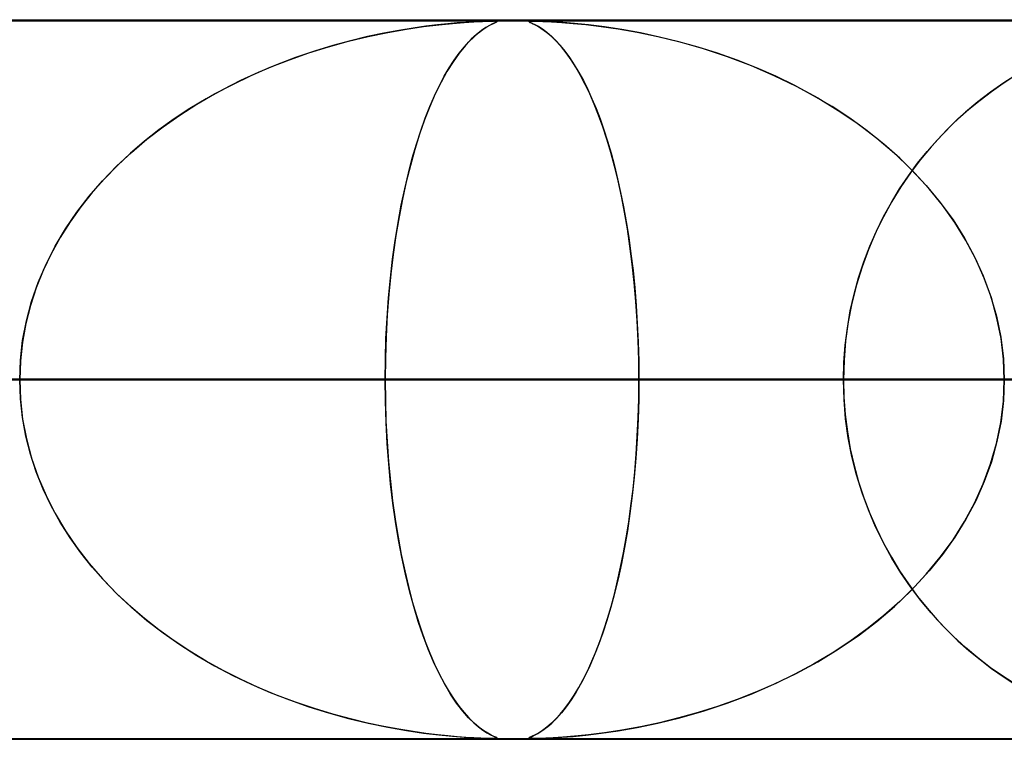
# Model space of a CAD drawing. Header units: millimetres. Extents: x -635 to 635, y -772 to 772.
# Tile 37 of 44: x 234 to 248, y 761 to 772. Entities that reach past the tile are written whole.
import ezdxf

# ---------------------------------------------------------------- set-up
doc = ezdxf.new("R2010")
doc.units = ezdxf.units.MM
doc.layers.add('HIDDEN', color=7, linetype='Continuous')
doc.layers.add('THICK', color=7, linetype='Continuous')

msp = doc.modelspace()

# ---------------------------------------------------------------- linework, layer by layer
at = {"layer": 'HIDDEN'}
for p, q in [((0, 771.49), (280.736, 771.49)), ((0, 771.49), (551.5, 771.49)), ((0, 771.49), (280.736, 771.49)), ((268.845, 771.48), (0, 771.48)), ((240.013, 771.454), (239.886, 771.442)), ((239.95, 771.448), (240.11, 771.461)), ((240.134, 771.463), (240.013, 771.454)), ((240.11, 771.461), (240.247, 771.47)), ((240.244, 771.47), (240.134, 771.463)), ((240.341, 771.475), (240.244, 771.47)), ((240.247, 771.47), (240.365, 771.476)), ((240.417, 771.478), (240.341, 771.475)), ((240.365, 771.476), (240.457, 771.479)), ((240.474, 771.479), (240.417, 771.478)), ((240.457, 771.479), (240.518, 771.48)), ((240.517, 771.48), (240.474, 771.479)), ((240.538, 771.457), (240.507, 771.442)), ((240.547, 771.479), (240.517, 771.48)), ((240.517, 771.447), (240.547, 771.461)), ((240.518, 771.48), (240.518, 771.48)), ((240.518, 771.48), (240.519, 771.48)), ((240.519, 771.48), (240.519, 771.48)), ((240.519, 771.48), (240.519, 771.48)), ((240.519, 771.48), (240.52, 771.48)), ((240.52, 771.48), (240.52, 771.48)), ((240.532, 771.48), (240.56, 771.478)), ((240.561, 771.467), (240.538, 771.457)), ((240.564, 771.478), (240.547, 771.479)), ((240.547, 771.461), (240.564, 771.469)), ((240.56, 771.478), (240.57, 771.475)), ((240.57, 771.475), (240.561, 771.467)), ((240.57, 771.475), (240.564, 771.478)), ((240.564, 771.469), (240.57, 771.475)), ((241.009, 771.476), (241.025, 771.479)), ((241.015, 771.478), (241.009, 771.475)), ((241.013, 771.47), (241.009, 771.476)), ((241.009, 771.475), (241.013, 771.47)), ((241.013, 771.47), (241.026, 771.463)), ((241.03, 771.461), (241.013, 771.47)), ((241.032, 771.479), (241.015, 771.478)), ((241.025, 771.479), (241.062, 771.48)), ((241.026, 771.463), (241.046, 771.454)), ((241.058, 771.448), (241.03, 771.461)), ((241.061, 771.48), (241.032, 771.479)), ((241.046, 771.454), (241.07, 771.442)), ((241.105, 771.479), (241.061, 771.48)), ((241.062, 771.48), (241.12, 771.479)), ((241.165, 771.478), (241.105, 771.479)), ((241.12, 771.479), (241.205, 771.476)), ((241.244, 771.475), (241.165, 771.478)), ((241.205, 771.476), (241.324, 771.471)), ((241.348, 771.469), (241.244, 771.475)), ((241.324, 771.471), (241.468, 771.461)), ((241.481, 771.461), (241.348, 771.469)), ((241.468, 771.461), (241.626, 771.449)), ((241.646, 771.447), (241.481, 771.461)), ((238.778, 771.266), (239.052, 771.323)), ((239.204, 771.351), (238.993, 771.312)), ((239.052, 771.323), (239.309, 771.368)), ((239.4, 771.383), (239.204, 771.351)), ((239.309, 771.368), (239.547, 771.403)), ((239.58, 771.408), (239.4, 771.383)), ((239.547, 771.403), (239.761, 771.429)), ((239.742, 771.427), (239.58, 771.408)), ((239.886, 771.442), (239.742, 771.427)), ((239.761, 771.429), (239.95, 771.448)), ((240.243, 771.259), (240.308, 771.315)), ((240.353, 771.35), (240.284, 771.296)), ((240.308, 771.315), (240.371, 771.362)), ((240.413, 771.391), (240.353, 771.35)), ((240.371, 771.362), (240.428, 771.399)), ((240.465, 771.421), (240.413, 771.391)), ((240.428, 771.399), (240.477, 771.427)), ((240.507, 771.442), (240.465, 771.421)), ((240.477, 771.427), (240.517, 771.447)), ((241.096, 771.429), (241.058, 771.448)), ((241.07, 771.442), (241.1, 771.427)), ((241.143, 771.403), (241.096, 771.429)), ((241.1, 771.427), (241.136, 771.408)), ((241.136, 771.408), (241.177, 771.383)), ((241.198, 771.368), (241.143, 771.403)), ((241.177, 771.383), (241.223, 771.351)), ((241.259, 771.323), (241.198, 771.368)), ((241.223, 771.351), (241.273, 771.312)), ((241.326, 771.266), (241.259, 771.323)), ((241.626, 771.449), (241.804, 771.431)), ((241.841, 771.427), (241.646, 771.447)), ((241.804, 771.431), (242.014, 771.406)), ((242.061, 771.399), (241.841, 771.427)), ((242.014, 771.406), (242.252, 771.371)), ((242.304, 771.362), (242.061, 771.399)), ((242.252, 771.371), (242.516, 771.325)), ((242.564, 771.315), (242.304, 771.362)), ((242.516, 771.325), (242.803, 771.265)), ((242.828, 771.259), (242.564, 771.315)), ((238.225, 771.123), (238.501, 771.199)), ((238.532, 771.207), (238.285, 771.14)), ((238.501, 771.199), (238.778, 771.266)), ((238.769, 771.264), (238.532, 771.207)), ((238.993, 771.312), (238.769, 771.264)), ((240.109, 771.118), (240.177, 771.193)), ((240.209, 771.227), (240.128, 771.141)), ((240.177, 771.193), (240.243, 771.259)), ((240.284, 771.296), (240.209, 771.227)), ((241.273, 771.312), (241.328, 771.264)), ((241.394, 771.199), (241.326, 771.266)), ((241.328, 771.264), (241.386, 771.207)), ((241.386, 771.207), (241.447, 771.14)), ((241.462, 771.123), (241.394, 771.199)), ((242.803, 771.265), (243.11, 771.19)), ((243.096, 771.193), (242.828, 771.259)), ((243.365, 771.118), (243.096, 771.193)), ((243.11, 771.19), (243.433, 771.098)), ((238.029, 771.063), (237.765, 770.973)), ((237.951, 771.037), (238.225, 771.123)), ((238.285, 771.14), (238.029, 771.063)), ((240.041, 771.033), (240.109, 771.118)), ((240.128, 771.141), (240.042, 771.036)), ((241.447, 771.14), (241.511, 771.063)), ((241.53, 771.037), (241.462, 771.123)), ((241.511, 771.063), (241.577, 770.973)), ((243.635, 771.033), (243.365, 771.118)), ((243.433, 771.098), (243.769, 770.987)), ((237.414, 770.838), (237.681, 770.942)), ((237.765, 770.973), (237.504, 770.874)), ((237.681, 770.942), (237.951, 771.037)), ((239.956, 770.914), (239.872, 770.778)), ((239.903, 770.831), (239.972, 770.937)), ((240.042, 771.036), (239.956, 770.914)), ((239.972, 770.937), (240.041, 771.033)), ((241.598, 770.942), (241.53, 771.037)), ((241.577, 770.973), (241.642, 770.874)), ((241.664, 770.838), (241.598, 770.942)), ((243.906, 770.937), (243.635, 771.033)), ((243.769, 770.987), (244.099, 770.862)), ((244.175, 770.831), (243.906, 770.937)), ((237.151, 770.724), (237.414, 770.838)), ((237.504, 770.874), (237.249, 770.767)), ((239.872, 770.778), (239.79, 770.629)), ((239.835, 770.713), (239.903, 770.831)), ((241.642, 770.874), (241.706, 770.767)), ((241.73, 770.724), (241.664, 770.838)), ((244.099, 770.862), (244.418, 770.724)), ((244.443, 770.713), (244.175, 770.831)), ((237.001, 770.653), (236.759, 770.531)), ((236.894, 770.6), (237.151, 770.724)), ((237.249, 770.767), (237.001, 770.653)), ((239.767, 770.584), (239.835, 770.713)), ((241.706, 770.767), (241.768, 770.653)), ((241.795, 770.6), (241.73, 770.724)), ((241.768, 770.653), (241.829, 770.531)), ((244.418, 770.724), (244.728, 770.574)), ((244.708, 770.584), (244.443, 770.713)), ((247.602, 770.616), (247.767, 770.722)), ((247.801, 770.743), (247.612, 770.622)), ((236.759, 770.531), (236.524, 770.401)), ((236.642, 770.467), (236.894, 770.6)), ((239.699, 770.443), (239.767, 770.584)), ((239.79, 770.629), (239.71, 770.467)), ((241.858, 770.467), (241.795, 770.6)), ((241.829, 770.531), (241.888, 770.401)), ((244.969, 770.443), (244.708, 770.584)), ((244.728, 770.574), (245.026, 770.411)), ((247.428, 770.494), (247.251, 770.357)), ((247.282, 770.382), (247.441, 770.503)), ((247.612, 770.622), (247.428, 770.494)), ((247.441, 770.503), (247.602, 770.616)), ((236.524, 770.401), (236.298, 770.263)), ((236.396, 770.324), (236.642, 770.467)), ((239.71, 770.467), (239.634, 770.293)), ((239.634, 770.292), (239.699, 770.443)), ((241.92, 770.324), (241.858, 770.467)), ((241.888, 770.401), (241.945, 770.263)), ((245.225, 770.292), (244.969, 770.443)), ((245.026, 770.411), (245.312, 770.236)), ((247.251, 770.357), (247.079, 770.212)), ((247.127, 770.254), (247.282, 770.382)), ((236.298, 770.263), (236.078, 770.119)), ((236.157, 770.172), (236.396, 770.324)), ((239.634, 770.293), (239.561, 770.106)), ((239.569, 770.128), (239.634, 770.292)), ((241.98, 770.172), (241.92, 770.324)), ((241.945, 770.263), (242, 770.119)), ((245.473, 770.128), (245.225, 770.292)), ((245.312, 770.236), (245.586, 770.049)), ((246.976, 770.119), (247.127, 770.254)), ((236.078, 770.119), (235.868, 769.967)), ((235.925, 770.009), (236.157, 770.172)), ((239.561, 770.106), (239.491, 769.907)), ((239.507, 769.954), (239.569, 770.128)), ((242.039, 770.009), (241.98, 770.172)), ((242, 770.119), (242.053, 769.967)), ((245.714, 769.954), (245.473, 770.128)), ((246.829, 769.976), (246.976, 770.119)), ((247.079, 770.212), (246.914, 770.06)), ((235.868, 769.967), (235.665, 769.808)), ((235.7, 769.837), (235.925, 770.009)), ((239.447, 769.769), (239.507, 769.954)), ((242.095, 769.837), (242.039, 770.009)), ((242.053, 769.967), (242.104, 769.808)), ((245.586, 770.049), (245.846, 769.851)), ((245.945, 769.769), (245.714, 769.954)), ((246.686, 769.826), (246.829, 769.976)), ((246.914, 770.06), (246.755, 769.9)), ((235.484, 769.654), (235.7, 769.837)), ((239.491, 769.907), (239.425, 769.696)), ((242.149, 769.654), (242.095, 769.837)), ((245.846, 769.851), (246.092, 769.642)), ((246.548, 769.668), (246.686, 769.826)), ((246.755, 769.9), (246.603, 769.732)), ((235.665, 769.808), (235.472, 769.643)), ((239.425, 769.696), (239.363, 769.474)), ((239.39, 769.573), (239.447, 769.769)), ((242.104, 769.808), (242.153, 769.643)), ((246.167, 769.573), (245.945, 769.769)), ((246.603, 769.732), (246.456, 769.556)), ((235.278, 769.461), (235.484, 769.654)), ((235.472, 769.643), (235.286, 769.469)), ((239.336, 769.365), (239.39, 769.573)), ((242.201, 769.461), (242.149, 769.654)), ((242.153, 769.643), (242.199, 769.469)), ((246.092, 769.642), (246.322, 769.423)), ((246.377, 769.365), (246.167, 769.573)), ((246.456, 769.556), (246.316, 769.37)), ((246.414, 769.502), (246.548, 769.668)), ((235.082, 769.257), (235.278, 769.461)), ((235.286, 769.469), (235.109, 769.287)), ((239.363, 769.474), (239.306, 769.243)), ((242.199, 769.469), (242.244, 769.287)), ((242.251, 769.257), (242.201, 769.461)), ((246.286, 769.328), (246.414, 769.502)), ((246.322, 769.423), (246.534, 769.195)), ((235.109, 769.287), (234.94, 769.096)), ((239.284, 769.147), (239.336, 769.365)), ((242.244, 769.287), (242.286, 769.096)), ((246.165, 769.147), (246.286, 769.328)), ((246.316, 769.37), (246.183, 769.175)), ((246.576, 769.147), (246.377, 769.365)), ((234.897, 769.044), (235.082, 769.257)), ((239.236, 768.918), (239.284, 769.147)), ((239.306, 769.243), (239.253, 769.004)), ((242.297, 769.044), (242.251, 769.257)), ((246.05, 768.958), (246.165, 769.147)), ((246.183, 769.175), (246.057, 768.971)), ((246.534, 769.195), (246.73, 768.958)), ((246.761, 768.918), (246.576, 769.147)), ((234.726, 768.821), (234.897, 769.044)), ((234.94, 769.096), (234.78, 768.896)), ((239.253, 769.004), (239.205, 768.756)), ((242.286, 769.096), (242.326, 768.896)), ((242.34, 768.821), (242.297, 769.044)), ((234.78, 768.896), (234.632, 768.687)), ((239.192, 768.679), (239.236, 768.918)), ((242.326, 768.896), (242.364, 768.687)), ((246.057, 768.971), (245.939, 768.756)), ((245.942, 768.761), (246.05, 768.958)), ((246.73, 768.958), (246.907, 768.714)), ((246.931, 768.679), (246.761, 768.918)), ((234.568, 768.589), (234.726, 768.821)), ((239.205, 768.756), (239.162, 768.5)), ((242.38, 768.589), (242.34, 768.821)), ((245.939, 768.756), (245.83, 768.533)), ((245.842, 768.558), (245.942, 768.761)), ((234.425, 768.349), (234.568, 768.589)), ((234.632, 768.687), (234.494, 768.47)), ((239.152, 768.43), (239.192, 768.679)), ((242.364, 768.687), (242.398, 768.47)), ((242.416, 768.349), (242.38, 768.589)), ((246.907, 768.714), (247.066, 768.462)), ((247.085, 768.43), (246.931, 768.679)), ((234.494, 768.47), (234.369, 768.244)), ((239.162, 768.5), (239.124, 768.236)), ((242.398, 768.47), (242.43, 768.244)), ((245.83, 768.533), (245.731, 768.301)), ((245.75, 768.348), (245.842, 768.558)), ((247.066, 768.462), (247.206, 768.203)), ((234.298, 768.1), (234.425, 768.349)), ((239.116, 768.171), (239.152, 768.43)), ((242.447, 768.1), (242.416, 768.349)), ((245.668, 768.132), (245.75, 768.348)), ((247.222, 768.171), (247.085, 768.43)), ((234.369, 768.244), (234.258, 768.01)), ((239.085, 767.904), (239.116, 768.171)), ((239.124, 768.236), (239.092, 767.965)), ((242.43, 768.244), (242.458, 768.01)), ((245.731, 768.301), (245.643, 768.06)), ((247.206, 768.203), (247.328, 767.936)), ((247.341, 767.904), (247.222, 768.171)), ((234.189, 767.843), (234.298, 768.1)), ((242.475, 767.843), (242.447, 768.1)), ((245.643, 768.06), (245.566, 767.813)), ((245.594, 767.909), (245.668, 768.132)), ((234.258, 768.01), (234.161, 767.77)), ((239.059, 767.629), (239.085, 767.904)), ((239.092, 767.965), (239.064, 767.684)), ((242.458, 768.01), (242.482, 767.77)), ((245.531, 767.681), (245.594, 767.909)), ((247.328, 767.936), (247.43, 767.66)), ((247.44, 767.629), (247.341, 767.904)), ((234.161, 767.77), (234.08, 767.524)), ((234.097, 767.579), (234.189, 767.843)), ((242.498, 767.579), (242.475, 767.843)), ((242.482, 767.77), (242.502, 767.524)), ((245.566, 767.813), (245.502, 767.558)), ((239.039, 767.349), (239.059, 767.629)), ((239.064, 767.684), (239.042, 767.393)), ((245.479, 767.448), (245.531, 767.681)), ((247.43, 767.66), (247.512, 767.375)), ((247.518, 767.349), (247.44, 767.629)), ((234.08, 767.524), (234.017, 767.272)), ((234.025, 767.31), (234.097, 767.579)), ((242.516, 767.31), (242.498, 767.579)), ((242.502, 767.524), (242.518, 767.272)), ((245.502, 767.558), (245.451, 767.298)), ((239.024, 767.066), (239.039, 767.349)), ((239.042, 767.393), (239.025, 767.095)), ((245.438, 767.211), (245.479, 767.448)), ((247.512, 767.375), (247.572, 767.083)), ((247.574, 767.066), (247.518, 767.349)), ((234.017, 767.272), (233.97, 767.015)), ((233.973, 767.039), (234.025, 767.31)), ((242.529, 767.039), (242.516, 767.31)), ((242.518, 767.272), (242.53, 767.015)), ((245.408, 766.972), (245.438, 767.211)), ((245.451, 767.298), (245.414, 767.031)), ((239.025, 767.095), (239.016, 766.794)), ((247.572, 767.083), (247.608, 766.788)), ((233.97, 767.015), (233.941, 766.754)), ((233.942, 766.765), (233.973, 767.039)), ((239.015, 766.779), (239.024, 767.066)), ((242.537, 766.765), (242.529, 767.039)), ((242.53, 767.015), (242.537, 766.754)), ((245.39, 766.731), (245.408, 766.972)), ((245.414, 767.031), (245.392, 766.762)), ((247.608, 766.779), (247.574, 767.066)), ((233.932, 766.49), (233.942, 766.765)), ((233.941, 766.754), (233.932, 766.49)), ((239.016, 766.794), (239.012, 766.49)), ((239.012, 766.49), (239.015, 766.779)), ((242.539, 766.49), (242.537, 766.765)), ((242.537, 766.754), (242.539, 766.49)), ((245.392, 766.762), (245.384, 766.49)), ((245.384, 766.49), (245.39, 766.731)), ((247.608, 766.788), (247.62, 766.49)), ((247.62, 766.49), (247.608, 766.779)), ((0, 766.49), (239.012, 766.49)), ((239.012, 766.49), (0, 766.49)), ((0, 766.49), (253.177, 766.49)), ((248.097, 766.49), (0, 766.49)), ((253.177, 766.49), (0, 766.49)), ((0, 766.49), (248.097, 766.49)), ((0, 766.49), (267.342, 766.49)), ((262.261, 766.49), (0, 766.49)), ((267.342, 766.49), (0, 766.49)), ((0, 766.49), (262.261, 766.49)), ((245.384, 766.49), (129.214, 766.49)), ((129.214, 766.49), (245.384, 766.49)), ((134.296, 766.49), (255.366, 766.49)), ((255.366, 766.49), (134.296, 766.49)), ((273.214, 766.49), (143.381, 766.49)), ((143.381, 766.49), (273.214, 766.49)), ((148.462, 766.49), (283.196, 766.49)), ((283.196, 766.49), (148.462, 766.49)), ((301.043, 766.49), (157.547, 766.49)), ((157.547, 766.49), (301.043, 766.49)), ((162.628, 766.49), (311.025, 766.49)), ((311.025, 766.49), (162.628, 766.49)), ((328.872, 766.49), (171.713, 766.49)), ((171.713, 766.49), (328.872, 766.49)), ((176.794, 766.49), (338.853, 766.49)), ((338.853, 766.49), (176.794, 766.49)), ((356.7, 766.49), (185.879, 766.49)), ((185.879, 766.49), (356.7, 766.49)), ((190.959, 766.49), (366.681, 766.49)), ((366.681, 766.49), (190.959, 766.49)), ((384.527, 766.49), (200.044, 766.49)), ((200.044, 766.49), (384.527, 766.49)), ((205.125, 766.49), (394.508, 766.49)), ((394.508, 766.49), (205.125, 766.49)), ((412.355, 766.49), (214.209, 766.49)), ((214.209, 766.49), (412.355, 766.49)), ((219.29, 766.49), (422.335, 766.49)), ((422.335, 766.49), (219.29, 766.49)), ((227.535, 766.49), (245.384, 766.49)), ((245.384, 766.49), (227.535, 766.49)), ((440.182, 766.49), (228.374, 766.49)), ((228.374, 766.49), (440.182, 766.49)), ((233.455, 766.49), (450.162, 766.49)), ((450.162, 766.49), (233.455, 766.49)), ((233.455, 766.49), (242.539, 766.49)), ((242.539, 766.49), (233.455, 766.49)), ((233.941, 766.226), (233.932, 766.49)), ((233.932, 766.49), (233.942, 766.215)), ((239.012, 766.49), (239.015, 766.201)), ((239.016, 766.192), (239.012, 766.49)), ((248.097, 766.49), (239.012, 766.49)), ((239.012, 766.49), (248.097, 766.49)), ((242.539, 766.49), (242.537, 766.215)), ((242.537, 766.226), (242.539, 766.49)), ((468.008, 766.49), (242.539, 766.49)), ((242.539, 766.49), (468.008, 766.49)), ((245.392, 766.218), (245.384, 766.49)), ((245.384, 766.49), (245.39, 766.249)), ((247.608, 766.192), (247.62, 766.49)), ((247.62, 766.49), (247.608, 766.201)), ((233.97, 765.965), (233.941, 766.226)), ((233.942, 766.215), (233.973, 765.941)), ((239.015, 766.201), (239.024, 765.914)), ((239.025, 765.897), (239.016, 766.192)), ((242.537, 766.215), (242.529, 765.941)), ((242.53, 765.965), (242.537, 766.226)), ((245.39, 766.249), (245.408, 766.008)), ((245.414, 765.948), (245.392, 766.218)), ((247.572, 765.897), (247.608, 766.192)), ((247.608, 766.201), (247.574, 765.914)), ((245.408, 766.008), (245.438, 765.769)), ((234.017, 765.708), (233.97, 765.965)), ((233.973, 765.941), (234.025, 765.67)), ((239.024, 765.914), (239.039, 765.631)), ((239.04, 765.605), (239.025, 765.897)), ((242.529, 765.941), (242.516, 765.67)), ((242.518, 765.708), (242.53, 765.965)), ((245.451, 765.682), (245.414, 765.948)), ((247.512, 765.605), (247.572, 765.897)), ((247.574, 765.914), (247.518, 765.631)), ((234.08, 765.456), (234.017, 765.708)), ((242.502, 765.456), (242.518, 765.708)), ((245.438, 765.769), (245.479, 765.532)), ((234.025, 765.67), (234.097, 765.401)), ((239.039, 765.631), (239.059, 765.351)), ((239.062, 765.32), (239.04, 765.605)), ((242.516, 765.67), (242.498, 765.401)), ((245.502, 765.422), (245.451, 765.682)), ((247.43, 765.32), (247.512, 765.605)), ((247.518, 765.631), (247.44, 765.351)), ((234.161, 765.21), (234.08, 765.456)), ((242.482, 765.21), (242.502, 765.456)), ((245.479, 765.532), (245.531, 765.299)), ((234.097, 765.401), (234.189, 765.137)), ((239.059, 765.351), (239.085, 765.076)), ((239.088, 765.044), (239.062, 765.32)), ((242.498, 765.401), (242.475, 765.137)), ((245.566, 765.167), (245.502, 765.422)), ((245.531, 765.299), (245.594, 765.071)), ((247.328, 765.044), (247.43, 765.32)), ((247.44, 765.351), (247.341, 765.076)), ((234.258, 764.97), (234.161, 765.21)), ((242.458, 764.97), (242.482, 765.21)), ((245.643, 764.92), (245.566, 765.167)), ((234.189, 765.137), (234.298, 764.88)), ((239.085, 765.076), (239.116, 764.809)), ((239.12, 764.777), (239.088, 765.044)), ((242.475, 765.137), (242.447, 764.88)), ((245.594, 765.071), (245.668, 764.848)), ((247.206, 764.777), (247.328, 765.044)), ((247.341, 765.076), (247.222, 764.809)), ((234.369, 764.736), (234.258, 764.97)), ((242.43, 764.736), (242.458, 764.97)), ((245.731, 764.68), (245.643, 764.92)), ((234.298, 764.88), (234.425, 764.631)), ((239.116, 764.809), (239.152, 764.55)), ((239.157, 764.518), (239.12, 764.777)), ((242.447, 764.88), (242.416, 764.631)), ((245.668, 764.848), (245.75, 764.632)), ((247.066, 764.518), (247.206, 764.777)), ((247.222, 764.809), (247.085, 764.55)), ((234.494, 764.51), (234.369, 764.736)), ((234.425, 764.631), (234.568, 764.391)), ((242.416, 764.631), (242.38, 764.391)), ((242.398, 764.51), (242.43, 764.736)), ((245.83, 764.447), (245.731, 764.68)), ((245.75, 764.632), (245.842, 764.422)), ((234.632, 764.293), (234.494, 764.51)), ((239.152, 764.55), (239.192, 764.301)), ((239.198, 764.266), (239.157, 764.518)), ((242.364, 764.293), (242.398, 764.51)), ((246.907, 764.266), (247.066, 764.518)), ((247.085, 764.55), (246.931, 764.301)), ((234.568, 764.391), (234.726, 764.159)), ((242.38, 764.391), (242.34, 764.159)), ((245.939, 764.224), (245.83, 764.447)), ((245.842, 764.422), (245.942, 764.219)), ((234.78, 764.084), (234.632, 764.293)), ((239.192, 764.301), (239.236, 764.062)), ((239.244, 764.022), (239.198, 764.266)), ((242.326, 764.084), (242.364, 764.293)), ((246.057, 764.009), (245.939, 764.224)), ((245.942, 764.219), (246.05, 764.022)), ((246.73, 764.022), (246.907, 764.266)), ((246.931, 764.301), (246.761, 764.062)), ((234.726, 764.159), (234.897, 763.936)), ((234.94, 763.884), (234.78, 764.084)), ((239.236, 764.062), (239.284, 763.833)), ((242.286, 763.884), (242.326, 764.084)), ((242.34, 764.159), (242.297, 763.936)), ((246.761, 764.062), (246.576, 763.833)), ((234.897, 763.936), (235.082, 763.723)), ((239.295, 763.785), (239.244, 764.022)), ((242.297, 763.936), (242.251, 763.723)), ((246.05, 764.022), (246.165, 763.833)), ((246.183, 763.805), (246.057, 764.009)), ((246.534, 763.785), (246.73, 764.022)), ((235.109, 763.693), (234.94, 763.884)), ((239.284, 763.833), (239.336, 763.615)), ((242.244, 763.693), (242.286, 763.884)), ((246.165, 763.833), (246.286, 763.652)), ((246.316, 763.61), (246.183, 763.805)), ((246.576, 763.833), (246.377, 763.615)), ((235.082, 763.723), (235.278, 763.519)), ((235.286, 763.511), (235.109, 763.693)), ((239.35, 763.557), (239.295, 763.785)), ((242.199, 763.511), (242.244, 763.693)), ((242.251, 763.723), (242.201, 763.519)), ((246.286, 763.652), (246.414, 763.478)), ((246.322, 763.557), (246.534, 763.785)), ((235.278, 763.519), (235.484, 763.326)), ((239.336, 763.615), (239.39, 763.407)), ((239.41, 763.338), (239.35, 763.557)), ((242.201, 763.519), (242.149, 763.326)), ((246.092, 763.338), (246.322, 763.557)), ((246.377, 763.615), (246.167, 763.407)), ((246.456, 763.424), (246.316, 763.61)), ((235.472, 763.337), (235.286, 763.511)), ((239.39, 763.407), (239.447, 763.211)), ((242.153, 763.337), (242.199, 763.511)), ((246.167, 763.407), (245.945, 763.211)), ((246.414, 763.478), (246.548, 763.312)), ((246.603, 763.248), (246.456, 763.424)), ((235.665, 763.172), (235.472, 763.337)), ((235.484, 763.326), (235.7, 763.143)), ((239.473, 763.129), (239.41, 763.338)), ((242.149, 763.326), (242.095, 763.143)), ((242.104, 763.172), (242.153, 763.337)), ((245.846, 763.129), (246.092, 763.338)), ((246.548, 763.312), (246.686, 763.154)), ((246.755, 763.08), (246.603, 763.248)), ((235.868, 763.013), (235.665, 763.172)), ((235.7, 763.143), (235.925, 762.971)), ((239.447, 763.211), (239.507, 763.026)), ((239.541, 762.931), (239.473, 763.129)), ((242.095, 763.143), (242.039, 762.971)), ((242.053, 763.013), (242.104, 763.172)), ((245.586, 762.931), (245.846, 763.129)), ((245.945, 763.211), (245.714, 763.026)), ((246.686, 763.154), (246.829, 763.004)), ((236.078, 762.861), (235.868, 763.013)), ((235.925, 762.971), (236.157, 762.808)), ((239.507, 763.026), (239.569, 762.852)), ((242.039, 762.971), (241.98, 762.808)), ((242, 762.861), (242.053, 763.013)), ((245.714, 763.026), (245.473, 762.852)), ((246.914, 762.92), (246.755, 763.08)), ((246.829, 763.004), (246.976, 762.861)), ((236.298, 762.717), (236.078, 762.861)), ((239.611, 762.744), (239.541, 762.931)), ((239.569, 762.852), (239.634, 762.689)), ((241.945, 762.717), (242, 762.861)), ((245.473, 762.852), (245.225, 762.689)), ((245.312, 762.744), (245.586, 762.931)), ((247.079, 762.768), (246.914, 762.92)), ((246.976, 762.861), (247.127, 762.726)), ((236.157, 762.808), (236.396, 762.656)), ((236.524, 762.579), (236.298, 762.717)), ((239.685, 762.569), (239.611, 762.744)), ((241.888, 762.579), (241.945, 762.717)), ((241.98, 762.808), (241.92, 762.656)), ((245.026, 762.569), (245.312, 762.744)), ((247.251, 762.623), (247.079, 762.768)), ((247.127, 762.726), (247.282, 762.598)), ((236.396, 762.656), (236.642, 762.513)), ((236.759, 762.449), (236.524, 762.579)), ((239.634, 762.689), (239.699, 762.537)), ((239.762, 762.406), (239.685, 762.569)), ((241.829, 762.449), (241.888, 762.579)), ((241.92, 762.656), (241.858, 762.513)), ((244.728, 762.406), (245.026, 762.569)), ((245.225, 762.689), (244.969, 762.537)), ((247.428, 762.486), (247.251, 762.623)), ((247.282, 762.598), (247.441, 762.477)), ((236.642, 762.513), (236.894, 762.38)), ((237.001, 762.327), (236.759, 762.449)), ((239.699, 762.537), (239.767, 762.396)), ((241.768, 762.327), (241.829, 762.449)), ((241.858, 762.513), (241.795, 762.38)), ((244.969, 762.537), (244.708, 762.396)), ((247.612, 762.358), (247.428, 762.486)), ((247.441, 762.477), (247.602, 762.364)), ((236.894, 762.38), (237.151, 762.256)), ((237.249, 762.213), (237.001, 762.327)), ((239.841, 762.256), (239.762, 762.406)), ((239.767, 762.396), (239.835, 762.267)), ((241.706, 762.213), (241.768, 762.327)), ((241.795, 762.38), (241.73, 762.256)), ((244.418, 762.256), (244.728, 762.406)), ((244.708, 762.396), (244.443, 762.267)), ((247.602, 762.364), (247.767, 762.258)), ((247.801, 762.237), (247.612, 762.358)), ((237.151, 762.256), (237.414, 762.142)), ((237.504, 762.106), (237.249, 762.213)), ((239.835, 762.267), (239.903, 762.149)), ((239.923, 762.118), (239.841, 762.256)), ((239.903, 762.149), (239.972, 762.043)), ((241.642, 762.106), (241.706, 762.213)), ((241.73, 762.256), (241.664, 762.142)), ((244.175, 762.15), (243.906, 762.043)), ((244.099, 762.118), (244.418, 762.256)), ((244.443, 762.267), (244.175, 762.15)), ((237.414, 762.142), (237.681, 762.038)), ((237.765, 762.007), (237.504, 762.106)), ((237.681, 762.038), (237.951, 761.943)), ((240.006, 761.993), (239.923, 762.118)), ((239.972, 762.043), (240.041, 761.947)), ((241.598, 762.038), (241.53, 761.943)), ((241.577, 762.007), (241.642, 762.106)), ((241.664, 762.142), (241.598, 762.038)), ((243.906, 762.043), (243.635, 761.947)), ((243.769, 761.993), (244.099, 762.118)), ((238.029, 761.917), (237.765, 762.007)), ((237.951, 761.943), (238.225, 761.857)), ((238.285, 761.84), (238.029, 761.917)), ((240.091, 761.882), (240.006, 761.993)), ((240.041, 761.947), (240.109, 761.862)), ((240.173, 761.79), (240.091, 761.882)), ((241.447, 761.84), (241.511, 761.917)), ((241.53, 761.943), (241.462, 761.857)), ((241.511, 761.917), (241.577, 762.007)), ((243.11, 761.79), (243.433, 761.882)), ((243.635, 761.947), (243.365, 761.862)), ((243.433, 761.882), (243.769, 761.993)), ((238.225, 761.857), (238.501, 761.781)), ((238.532, 761.773), (238.285, 761.84)), ((238.501, 761.781), (238.778, 761.714)), ((238.769, 761.716), (238.532, 761.773)), ((240.109, 761.862), (240.177, 761.787)), ((240.249, 761.715), (240.173, 761.79)), ((240.177, 761.787), (240.243, 761.721)), ((241.394, 761.781), (241.326, 761.714)), ((241.328, 761.716), (241.386, 761.773)), ((241.386, 761.773), (241.447, 761.84)), ((241.462, 761.857), (241.394, 761.781)), ((242.803, 761.715), (243.11, 761.79)), ((243.096, 761.787), (242.828, 761.721)), ((243.365, 761.862), (243.096, 761.787)), ((238.993, 761.668), (238.769, 761.716)), ((238.778, 761.714), (239.052, 761.657)), ((239.204, 761.629), (238.993, 761.668)), ((239.052, 761.657), (239.309, 761.612)), ((239.4, 761.597), (239.204, 761.629)), ((239.309, 761.612), (239.547, 761.577)), ((239.58, 761.572), (239.4, 761.597)), ((240.243, 761.721), (240.308, 761.665)), ((240.32, 761.655), (240.249, 761.715)), ((240.308, 761.665), (240.371, 761.618)), ((240.383, 761.609), (240.32, 761.655)), ((240.371, 761.618), (240.428, 761.581)), ((240.438, 761.574), (240.383, 761.609)), ((241.136, 761.572), (241.177, 761.597)), ((241.198, 761.612), (241.143, 761.577)), ((241.177, 761.597), (241.223, 761.629)), ((241.259, 761.657), (241.198, 761.612)), ((241.223, 761.629), (241.273, 761.668)), ((241.326, 761.714), (241.259, 761.657)), ((241.273, 761.668), (241.328, 761.716)), ((242.014, 761.574), (242.252, 761.609)), ((242.304, 761.618), (242.061, 761.581)), ((242.252, 761.609), (242.516, 761.655)), ((242.564, 761.665), (242.304, 761.618)), ((242.516, 761.655), (242.803, 761.715)), ((242.828, 761.721), (242.564, 761.665)), ((0, 761.5), (268.845, 761.5)), ((0, 761.49), (280.736, 761.49)), ((0, 761.49), (551.5, 761.49)), ((0, 761.49), (280.736, 761.49)), ((127.748, 761.5), (250.425, 761.5)), ((141.913, 761.5), (278.25, 761.5)), ((156.077, 761.5), (306.075, 761.5)), ((170.241, 761.5), (333.9, 761.5)), ((184.405, 761.5), (361.725, 761.5)), ((198.569, 761.5), (389.55, 761.5)), ((212.733, 761.5), (417.375, 761.5)), ((226.897, 761.5), (445.2, 761.5)), ((239.547, 761.577), (239.761, 761.551)), ((239.742, 761.552), (239.58, 761.572)), ((239.886, 761.538), (239.742, 761.552)), ((239.761, 761.551), (239.95, 761.532)), ((240.013, 761.526), (239.886, 761.538)), ((239.95, 761.532), (240.11, 761.519)), ((240.134, 761.517), (240.013, 761.526)), ((240.11, 761.519), (240.247, 761.51)), ((240.244, 761.51), (240.134, 761.517)), ((240.341, 761.505), (240.244, 761.51)), ((240.247, 761.51), (240.365, 761.504)), ((240.417, 761.502), (240.341, 761.505)), ((240.365, 761.504), (240.457, 761.501)), ((240.474, 761.5), (240.417, 761.502)), ((240.428, 761.581), (240.477, 761.553)), ((240.485, 761.549), (240.438, 761.574)), ((240.457, 761.501), (240.518, 761.5)), ((240.517, 761.5), (240.474, 761.5)), ((240.477, 761.553), (240.517, 761.533)), ((240.521, 761.531), (240.485, 761.549)), ((240.517, 761.533), (240.547, 761.519)), ((240.547, 761.5), (240.517, 761.5)), ((240.518, 761.5), (240.553, 761.501)), ((240.549, 761.519), (240.521, 761.531)), ((240.547, 761.519), (240.564, 761.511)), ((240.564, 761.502), (240.547, 761.5)), ((240.566, 761.509), (240.549, 761.519)), ((240.553, 761.501), (240.569, 761.504)), ((240.564, 761.511), (240.57, 761.505)), ((240.57, 761.505), (240.564, 761.502)), ((240.569, 761.504), (240.566, 761.509)), ((241.013, 761.51), (241.009, 761.504)), ((241.009, 761.505), (241.013, 761.51)), ((241.015, 761.502), (241.009, 761.505)), ((241.009, 761.504), (241.025, 761.501)), ((241.03, 761.519), (241.013, 761.51)), ((241.013, 761.51), (241.026, 761.517)), ((241.032, 761.5), (241.015, 761.502)), ((241.025, 761.501), (241.062, 761.5)), ((241.026, 761.517), (241.046, 761.526)), ((241.058, 761.532), (241.03, 761.519)), ((241.061, 761.5), (241.032, 761.5)), ((241.046, 761.526), (241.07, 761.538)), ((241.096, 761.551), (241.058, 761.532)), ((241.105, 761.5), (241.061, 761.5)), ((241.061, 761.5), (473.025, 761.5)), ((241.062, 761.5), (241.12, 761.501)), ((241.07, 761.538), (241.1, 761.552)), ((241.143, 761.577), (241.096, 761.551)), ((241.1, 761.552), (241.136, 761.572)), ((241.165, 761.502), (241.105, 761.5)), ((241.12, 761.501), (241.205, 761.504)), ((241.244, 761.505), (241.165, 761.502)), ((241.205, 761.504), (241.324, 761.509)), ((241.348, 761.511), (241.244, 761.505)), ((241.324, 761.509), (241.468, 761.519)), ((241.481, 761.519), (241.348, 761.511)), ((241.468, 761.519), (241.626, 761.531)), ((241.646, 761.533), (241.481, 761.519)), ((241.626, 761.531), (241.804, 761.549)), ((241.841, 761.553), (241.646, 761.533)), ((241.804, 761.549), (242.014, 761.574)), ((242.061, 761.581), (241.841, 761.553))]:
    msp.add_line(p, q, dxfattribs=at)
at = {"layer": 'THICK'}
for p, q in [((0, 771.5), (606.5, 771.5)), ((606.5, 766.5), (0, 766.5))]:
    msp.add_line(p, q, dxfattribs=at)

doc.saveas('drawing.dxf')
